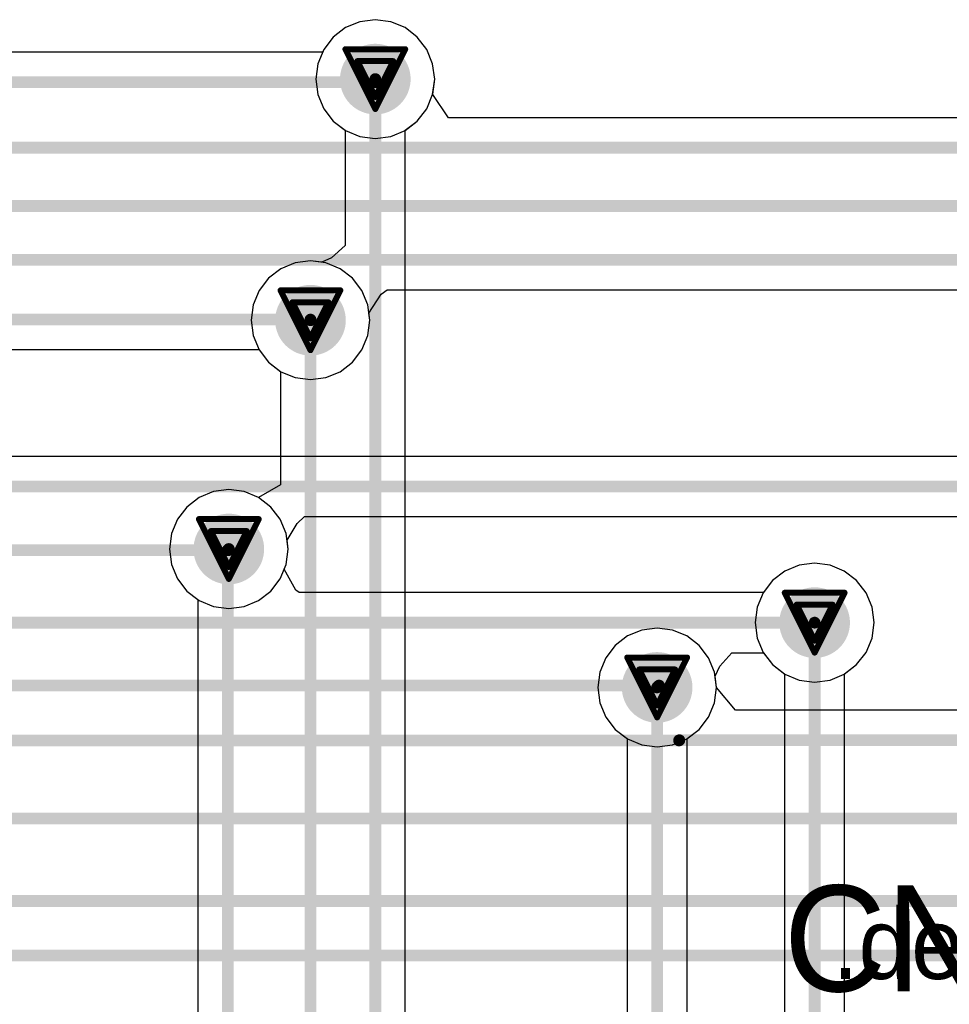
# Model space of a CAD drawing. Header units: millimetres. Extents: x 138 to 555, y 26 to 334.
# Tile 110 of 256: x 349 to 357, y 120 to 128. Entities that reach past the tile are written whole.
import ezdxf

# ---------------------------------------------------------------- set-up
doc = ezdxf.new("R2010")
doc.units = ezdxf.units.MM
for name, color, linetype in [('BottomLayer', 5, 'Continuous'), ('DrillDrawing', 1, 'Continuous'), ('Mechanical27', 56, 'Continuous'), ('MidLayer1', 16, 'Continuous'), ('MidLayer2', 76, 'Continuous'), ('MidLayer3', 90, 'Continuous'), ('MidLayer4', 156, 'Continuous'), ('MultiLayer', 9, 'Continuous'), ('TopLayer', 1, 'Continuous'), ('TopOverlay', 2, 'Continuous'), ('ViaHoleLayer', 16, 'Continuous')]:
    doc.layers.add(name, color=color, linetype=linetype)

msp = doc.modelspace()

# ---------------------------------------------------------------- linework, layer by layer
at = {"layer": 'BottomLayer'}
for p, q in [((352.3645, 127.9758), (352.234, 127.9586)), ((352.495, 127.9586), (352.3645, 127.9758)), ((352.1123, 127.9082), (352.0079, 127.8281)), ((352.234, 127.9586), (352.1123, 127.9082)), ((352.6167, 127.9082), (352.495, 127.9586)), ((352.7211, 127.8281), (352.6167, 127.9082)), ((352.0079, 127.8281), (351.9277, 127.7236)), ((352.8012, 127.7236), (352.7211, 127.8281)), ((351.9277, 127.7236), (351.8774, 127.602)), ((352.8516, 127.602), (352.8012, 127.7236)), ((351.8774, 127.602), (351.8602, 127.4715)), ((352.8688, 127.4715), (352.8516, 127.602)), ((351.8602, 127.4715), (351.8774, 127.341)), ((352.8516, 127.341), (352.8688, 127.4715)), ((351.8774, 127.341), (351.9277, 127.2193)), ((352.8012, 127.2193), (352.8516, 127.341)), ((351.9277, 127.2193), (352.0079, 127.1149)), ((352.7211, 127.1149), (352.8012, 127.2193)), ((352.0079, 127.1149), (352.1096, 127.0368)), ((352.6194, 127.0368), (352.7211, 127.1149)), ((352.1096, 127.0368), (352.1096, 126.0596)), ((352.6194, 119.0895), (352.6194, 127.0368)), ((352.1096, 126.0596), (351.9925, 125.9546)), ((351.6834, 125.9115), (351.5618, 125.8611)), ((351.8139, 125.9287), (351.6834, 125.9115)), ((351.9096, 125.9161), (351.8139, 125.9287)), ((351.9925, 125.9546), (351.9096, 125.9161)), ((351.5618, 125.8611), (351.4573, 125.781)), ((351.4573, 125.781), (351.3772, 125.6765)), ((351.3772, 125.6765), (351.3268, 125.5549)), ((351.3268, 125.5549), (351.3096, 125.4244)), ((351.3096, 125.4244), (351.3268, 125.2939)), ((351.3268, 125.2939), (351.3772, 125.1722)), ((351.3772, 125.1722), (351.4573, 125.0678)), ((351.4573, 125.0678), (351.559, 124.9897)), ((351.559, 124.9897), (351.559, 124.0282)), ((350.9899, 123.9695), (350.8683, 123.9191)), ((351.1205, 123.9867), (350.9899, 123.9695)), ((351.251, 123.9695), (351.1205, 123.9867)), ((351.3726, 123.9191), (351.251, 123.9695)), ((351.559, 124.0282), (351.3726, 123.9191)), ((350.8683, 123.9191), (350.7639, 123.839)), ((350.7639, 123.839), (350.6837, 123.7345)), ((350.6837, 123.7345), (350.6333, 123.6129)), ((350.6333, 123.6129), (350.6161, 123.4824)), ((350.6161, 123.4824), (350.6333, 123.3519)), ((350.6333, 123.3519), (350.6837, 123.2302)), ((355.8433, 123.2941), (355.7389, 123.214)), ((355.9649, 123.3445), (355.8433, 123.2941)), ((356.0955, 123.3617), (355.9649, 123.3445)), ((356.226, 123.3445), (356.0955, 123.3617)), ((356.3476, 123.2941), (356.226, 123.3445)), ((356.4521, 123.214), (356.3476, 123.2941)), ((350.6837, 123.2302), (350.7639, 123.1258)), ((355.7389, 123.214), (355.6587, 123.1095)), ((356.5322, 123.1095), (356.4521, 123.214)), ((350.7639, 123.1258), (350.8565, 123.0547)), ((350.8565, 123.0547), (350.8565, 87.4915)), ((355.6587, 123.1095), (355.6083, 122.9879)), ((356.5826, 122.9879), (356.5322, 123.1095)), ((355.6083, 122.9879), (355.5911, 122.8574)), ((356.5998, 122.8574), (356.5826, 122.9879)), ((354.6273, 122.7945), (354.5057, 122.7441)), ((354.7579, 122.8117), (354.6273, 122.7945)), ((354.8884, 122.7945), (354.7579, 122.8117)), ((355.01, 122.7441), (354.8884, 122.7945)), ((355.5911, 122.8574), (355.6083, 122.7269)), ((356.5826, 122.7269), (356.5998, 122.8574)), ((354.5057, 122.7441), (354.4013, 122.664)), ((355.1145, 122.664), (355.01, 122.7441)), ((355.6083, 122.7269), (355.6587, 122.6052)), ((356.5322, 122.6052), (356.5826, 122.7269)), ((354.4013, 122.664), (354.3211, 122.5595)), ((355.1946, 122.5595), (355.1145, 122.664)), ((354.3211, 122.5595), (354.2707, 122.4379)), ((355.245, 122.4379), (355.1946, 122.5595)), ((355.6587, 122.6052), (355.7389, 122.5008)), ((356.4521, 122.5008), (356.5322, 122.6052)), ((355.7389, 122.5008), (355.8406, 122.4227)), ((356.3504, 122.4227), (356.4521, 122.5008)), ((354.2707, 122.4379), (354.2536, 122.3074)), ((355.2622, 122.3074), (355.245, 122.4379)), ((355.8406, 122.4227), (355.8406, 119.219)), ((356.3504, 119.1974), (356.3504, 122.4227)), ((354.2536, 122.3074), (354.2707, 122.1769)), ((355.245, 122.1769), (355.2622, 122.3074)), ((354.2707, 122.1769), (354.3211, 122.0552)), ((355.1946, 122.0552), (355.245, 122.1769)), ((354.3211, 122.0552), (354.4013, 121.9508)), ((355.1145, 121.9508), (355.1946, 122.0552)), ((354.4013, 121.9508), (354.503, 121.8727)), ((355.0128, 121.8727), (355.1145, 121.9508)), ((354.503, 121.8727), (354.503, 116.6846)), ((355.0128, 118.9376), (355.0128, 121.8727))]:
    msp.add_line(p, q, dxfattribs=at)
for points, const_width in [([(352.2145, 127.4715, 1), (352.5145, 127.4715, 1)], 0.3), ([(352.3395, 127.4715, 1), (352.3895, 127.4715, 1)], 0.05), ([(351.6639, 125.4244, 1), (351.9639, 125.4244, 1)], 0.3), ([(351.7889, 125.4244, 1), (351.8389, 125.4244, 1)], 0.05), ([(350.9705, 123.4824, 1), (351.2705, 123.4824, 1)], 0.3), ([(351.0864, 123.4733, 1), (351.1364, 123.4733, 1)], 0.05), ([(351.0864, 123.4733, 1), (351.1364, 123.4733, 1)], 0.05), ([(351.0955, 123.4824, 1), (351.1455, 123.4824, 1)], 0.05), ([(355.9455, 122.8574, 1), (356.2455, 122.8574, 1)], 0.3), ([(356.0705, 122.8574, 1), (356.1205, 122.8574, 1)], 0.05), ([(354.6079, 122.3074, 1), (354.9079, 122.3074, 1)], 0.3), ([(354.7329, 122.3074, 1), (354.7829, 122.3074, 1)], 0.05)]:
    msp.add_lwpolyline(points, format="xyb", close=True, dxfattribs=dict(at, const_width=const_width))
at = {"layer": 'BottomLayer', "const_width": 0.1}
for points in [[(352.3645, 91.3183), (352.3645, 127.4715)], [(351.8139, 89.6859), (351.8139, 125.4244)], [(351.1114, 123.4733), (351.1205, 123.4824)], [(351.1114, 87.4915), (351.1114, 123.4733)], [(356.0955, 118.2057), (356.0955, 122.8574)], [(354.7579, 116.6846), (354.7579, 122.3074)]]:
    msp.add_lwpolyline(points, dxfattribs=at)
at = {"layer": 'DrillDrawing', "const_width": 0.0508}
for points in [[(352.1105, 127.7255), (352.6185, 127.7255)], [(352.1105, 127.7255), (352.3645, 127.2175)], [(352.3645, 127.2175), (352.6185, 127.7255)], [(352.2121, 127.6239), (352.5169, 127.6239)], [(352.2121, 127.6239), (352.3645, 127.3191)], [(352.3645, 127.3191), (352.5169, 127.6239)], [(351.5599, 125.6784), (352.0679, 125.6784)], [(351.5599, 125.6784), (351.8139, 125.1704)], [(351.8139, 125.1704), (352.0679, 125.6784)], [(351.6615, 125.5768), (351.9663, 125.5768)], [(351.6615, 125.5768), (351.8139, 125.272)], [(351.8139, 125.272), (351.9663, 125.5768)], [(350.8665, 123.7364), (351.3745, 123.7364)], [(350.8665, 123.7364), (351.1205, 123.2284)], [(351.1205, 123.2284), (351.3745, 123.7364)], [(350.9681, 123.6348), (351.2729, 123.6348)], [(350.9681, 123.6348), (351.1205, 123.33)], [(351.1205, 123.33), (351.2729, 123.6348)], [(355.8415, 123.1114), (356.3495, 123.1114)], [(355.8415, 123.1114), (356.0955, 122.6034)], [(356.0955, 122.6034), (356.3495, 123.1114)], [(355.9431, 123.0098), (356.2479, 123.0098)], [(355.9431, 123.0098), (356.0955, 122.705)], [(356.0955, 122.705), (356.2479, 123.0098)], [(354.5039, 122.5614), (355.0119, 122.5614)], [(354.5039, 122.5614), (354.7579, 122.0534)], [(354.7579, 122.0534), (355.0119, 122.5614)], [(354.6055, 122.4598), (354.9103, 122.4598)], [(354.6055, 122.4598), (354.7579, 122.155)], [(354.7579, 122.155), (354.9103, 122.4598)]]:
    msp.add_lwpolyline(points, dxfattribs=at)
at = {"layer": 'DrillDrawing', "const_width": 0.0254}
for points in [[(352.0978, 127.7255, 1), (352.1232, 127.7255, 1)], [(352.0978, 127.7255, 1), (352.1232, 127.7255, 1)], [(352.6058, 127.7255, 1), (352.6312, 127.7255, 1)], [(352.6058, 127.7255, 1), (352.6312, 127.7255, 1)], [(352.1994, 127.6239, 1), (352.2248, 127.6239, 1)], [(352.1994, 127.6239, 1), (352.2248, 127.6239, 1)], [(352.5042, 127.6239, 1), (352.5296, 127.6239, 1)], [(352.5042, 127.6239, 1), (352.5296, 127.6239, 1)], [(352.3518, 127.3191, 1), (352.3772, 127.3191, 1)], [(352.3518, 127.3191, 1), (352.3772, 127.3191, 1)], [(352.3518, 127.2175, 1), (352.3772, 127.2175, 1)], [(352.3518, 127.2175, 1), (352.3772, 127.2175, 1)], [(351.5472, 125.6784, 1), (351.5726, 125.6784, 1)], [(351.5472, 125.6784, 1), (351.5726, 125.6784, 1)], [(352.0552, 125.6784, 1), (352.0806, 125.6784, 1)], [(352.0552, 125.6784, 1), (352.0806, 125.6784, 1)], [(351.6488, 125.5768, 1), (351.6742, 125.5768, 1)], [(351.6488, 125.5768, 1), (351.6742, 125.5768, 1)], [(351.9536, 125.5768, 1), (351.979, 125.5768, 1)], [(351.9536, 125.5768, 1), (351.979, 125.5768, 1)], [(351.8012, 125.272, 1), (351.8266, 125.272, 1)], [(351.8012, 125.272, 1), (351.8266, 125.272, 1)], [(351.8012, 125.1704, 1), (351.8266, 125.1704, 1)], [(351.8012, 125.1704, 1), (351.8266, 125.1704, 1)], [(350.8538, 123.7364, 1), (350.8792, 123.7364, 1)], [(350.8538, 123.7364, 1), (350.8792, 123.7364, 1)], [(351.3618, 123.7364, 1), (351.3872, 123.7364, 1)], [(351.3618, 123.7364, 1), (351.3872, 123.7364, 1)], [(350.9554, 123.6348, 1), (350.9808, 123.6348, 1)], [(350.9554, 123.6348, 1), (350.9808, 123.6348, 1)], [(351.2602, 123.6348, 1), (351.2856, 123.6348, 1)], [(351.2602, 123.6348, 1), (351.2856, 123.6348, 1)], [(351.1078, 123.33, 1), (351.1332, 123.33, 1)], [(351.1078, 123.33, 1), (351.1332, 123.33, 1)], [(351.1078, 123.2284, 1), (351.1332, 123.2284, 1)], [(351.1078, 123.2284, 1), (351.1332, 123.2284, 1)], [(355.8288, 123.1114, 1), (355.8542, 123.1114, 1)], [(355.8288, 123.1114, 1), (355.8542, 123.1114, 1)], [(356.3368, 123.1114, 1), (356.3622, 123.1114, 1)], [(356.3368, 123.1114, 1), (356.3622, 123.1114, 1)], [(355.9304, 123.0098, 1), (355.9558, 123.0098, 1)], [(355.9304, 123.0098, 1), (355.9558, 123.0098, 1)], [(356.2352, 123.0098, 1), (356.2606, 123.0098, 1)], [(356.2352, 123.0098, 1), (356.2606, 123.0098, 1)], [(356.0828, 122.705, 1), (356.1082, 122.705, 1)], [(356.0828, 122.705, 1), (356.1082, 122.705, 1)], [(356.0828, 122.6034, 1), (356.1082, 122.6034, 1)], [(356.0828, 122.6034, 1), (356.1082, 122.6034, 1)], [(354.4912, 122.5614, 1), (354.5166, 122.5614, 1)], [(354.4912, 122.5614, 1), (354.5166, 122.5614, 1)], [(354.9992, 122.5614, 1), (355.0246, 122.5614, 1)], [(354.9992, 122.5614, 1), (355.0246, 122.5614, 1)], [(354.5928, 122.4598, 1), (354.6182, 122.4598, 1)], [(354.5928, 122.4598, 1), (354.6182, 122.4598, 1)], [(354.8976, 122.4598, 1), (354.923, 122.4598, 1)], [(354.8976, 122.4598, 1), (354.923, 122.4598, 1)], [(354.7452, 122.155, 1), (354.7706, 122.155, 1)], [(354.7452, 122.155, 1), (354.7706, 122.155, 1)], [(354.7452, 122.0534, 1), (354.7706, 122.0534, 1)], [(354.7452, 122.0534, 1), (354.7706, 122.0534, 1)]]:
    msp.add_lwpolyline(points, format="xyb", close=True, dxfattribs=at)
at = {"layer": 'MidLayer1'}
for p, q in [((352.3645, 127.9758), (352.234, 127.9586)), ((352.495, 127.9586), (352.3645, 127.9758)), ((352.1123, 127.9082), (352.0079, 127.8281)), ((352.234, 127.9586), (352.1123, 127.9082)), ((352.6167, 127.9082), (352.495, 127.9586)), ((352.7211, 127.8281), (352.6167, 127.9082)), ((352.0079, 127.8281), (351.9277, 127.7236)), ((352.8012, 127.7236), (352.7211, 127.8281)), ((351.9277, 127.7236), (351.8774, 127.602)), ((352.8516, 127.602), (352.8012, 127.7236)), ((351.8774, 127.602), (351.8602, 127.4715)), ((352.8688, 127.4715), (352.8516, 127.602)), ((351.8602, 127.4715), (351.8774, 127.341)), ((352.8516, 127.341), (352.8688, 127.4715)), ((351.8774, 127.341), (351.9277, 127.2193)), ((352.8012, 127.2193), (352.8516, 127.341)), ((351.9277, 127.2193), (352.0079, 127.1149)), ((352.7211, 127.1149), (352.8012, 127.2193)), ((352.0079, 127.1149), (352.1123, 127.0347)), ((352.6167, 127.0347), (352.7211, 127.1149)), ((352.1123, 127.0347), (352.234, 126.9844)), ((352.234, 126.9844), (352.3645, 126.9672)), ((352.3645, 126.9672), (352.495, 126.9844)), ((352.495, 126.9844), (352.6167, 127.0347)), ((351.6834, 125.9115), (351.5618, 125.8611)), ((351.8139, 125.9287), (351.6834, 125.9115)), ((351.9444, 125.9115), (351.8139, 125.9287)), ((352.0661, 125.8611), (351.9444, 125.9115)), ((351.5618, 125.8611), (351.4573, 125.781)), ((352.1705, 125.781), (352.0661, 125.8611)), ((351.4573, 125.781), (351.3772, 125.6765)), ((352.2507, 125.6765), (352.1705, 125.781)), ((351.3772, 125.6765), (351.3268, 125.5549)), ((352.301, 125.5549), (352.2507, 125.6765)), ((351.3268, 125.5549), (351.3096, 125.4244)), ((352.3182, 125.4244), (352.301, 125.5549)), ((351.3096, 125.4244), (351.3268, 125.2939)), ((352.301, 125.2939), (352.3182, 125.4244)), ((351.3268, 125.2939), (351.3772, 125.1722)), ((352.2507, 125.1722), (352.301, 125.2939)), ((351.3772, 125.1722), (351.4573, 125.0678)), ((352.1705, 125.0678), (352.2507, 125.1722)), ((351.4573, 125.0678), (351.5618, 124.9876)), ((352.0661, 124.9876), (352.1705, 125.0678)), ((351.5618, 124.9876), (351.6834, 124.9373)), ((351.9444, 124.9373), (352.0661, 124.9876)), ((351.6834, 124.9373), (351.8139, 124.9201)), ((351.8139, 124.9201), (351.9444, 124.9373)), ((350.9899, 123.9695), (350.8683, 123.9191)), ((351.1205, 123.9867), (350.9899, 123.9695)), ((351.251, 123.9695), (351.1205, 123.9867)), ((351.3726, 123.9191), (351.251, 123.9695)), ((350.8683, 123.9191), (350.7639, 123.839)), ((351.4771, 123.839), (351.3726, 123.9191)), ((350.7639, 123.839), (350.6837, 123.7345)), ((351.5572, 123.7345), (351.4771, 123.839)), ((350.6837, 123.7345), (350.6333, 123.6129)), ((351.6076, 123.6129), (351.5572, 123.7345)), ((350.6333, 123.6129), (350.6161, 123.4824)), ((351.6248, 123.4824), (351.6076, 123.6129)), ((350.6161, 123.4824), (350.6333, 123.3519)), ((351.6076, 123.3519), (351.6248, 123.4824)), ((350.6333, 123.3519), (350.6837, 123.2302)), ((351.5572, 123.2302), (351.6076, 123.3519)), ((355.8433, 123.2941), (355.7389, 123.214)), ((355.9649, 123.3445), (355.8433, 123.2941)), ((356.0955, 123.3617), (355.9649, 123.3445)), ((356.226, 123.3445), (356.0955, 123.3617)), ((356.3476, 123.2941), (356.226, 123.3445)), ((356.4521, 123.214), (356.3476, 123.2941)), ((350.6837, 123.2302), (350.7639, 123.1258)), ((351.4771, 123.1258), (351.5572, 123.2302)), ((355.7389, 123.214), (355.6587, 123.1095)), ((356.5322, 123.1095), (356.4521, 123.214)), ((350.7639, 123.1258), (350.8683, 123.0456)), ((351.3726, 123.0456), (351.4771, 123.1258)), ((350.8683, 123.0456), (350.9899, 122.9953)), ((351.251, 122.9953), (351.3726, 123.0456)), ((355.6587, 123.1095), (355.6083, 122.9879)), ((356.5826, 122.9879), (356.5322, 123.1095)), ((350.9899, 122.9953), (351.1205, 122.9781)), ((351.1205, 122.9781), (351.251, 122.9953)), ((355.6083, 122.9879), (355.5911, 122.8574)), ((356.5998, 122.8574), (356.5826, 122.9879)), ((354.6273, 122.7945), (354.5057, 122.7441)), ((354.7579, 122.8117), (354.6273, 122.7945)), ((354.8884, 122.7945), (354.7579, 122.8117)), ((355.01, 122.7441), (354.8884, 122.7945)), ((355.5911, 122.8574), (355.6083, 122.7269)), ((356.5826, 122.7269), (356.5998, 122.8574)), ((354.5057, 122.7441), (354.4013, 122.664)), ((355.1145, 122.664), (355.01, 122.7441)), ((355.6083, 122.7269), (355.6587, 122.6052)), ((356.5322, 122.6052), (356.5826, 122.7269)), ((354.4013, 122.664), (354.3211, 122.5595)), ((355.1946, 122.5595), (355.1145, 122.664)), ((354.3211, 122.5595), (354.2707, 122.4379)), ((355.245, 122.4379), (355.1946, 122.5595)), ((355.6587, 122.6052), (355.7389, 122.5008)), ((356.4521, 122.5008), (356.5322, 122.6052)), ((355.7389, 122.5008), (355.8433, 122.4206)), ((356.3476, 122.4206), (356.4521, 122.5008)), ((354.2707, 122.4379), (354.2536, 122.3074)), ((355.2622, 122.3074), (355.245, 122.4379)), ((355.8433, 122.4206), (355.9649, 122.3703)), ((355.9649, 122.3703), (356.0955, 122.3531)), ((356.0955, 122.3531), (356.226, 122.3703)), ((356.226, 122.3703), (356.3476, 122.4206)), ((354.2536, 122.3074), (354.2707, 122.1769)), ((355.245, 122.1769), (355.2622, 122.3074)), ((354.2707, 122.1769), (354.3211, 122.0552)), ((355.1946, 122.0552), (355.245, 122.1769)), ((354.3211, 122.0552), (354.4013, 121.9508)), ((355.1145, 121.9508), (355.1946, 122.0552)), ((354.4013, 121.9508), (354.5057, 121.8706)), ((355.01, 121.8706), (355.1145, 121.9508)), ((354.5057, 121.8706), (354.6273, 121.8203)), ((354.8884, 121.8203), (355.01, 121.8706)), ((354.6273, 121.8203), (354.7579, 121.8031)), ((354.7579, 121.8031), (354.8884, 121.8203))]:
    msp.add_line(p, q, dxfattribs=at)
at = {"layer": 'MidLayer1', "const_width": 0.3}
for points in [[(352.2145, 127.4715, 1), (352.5145, 127.4715, 1)], [(351.6639, 125.4244, 1), (351.9639, 125.4244, 1)], [(350.9705, 123.4824, 1), (351.2705, 123.4824, 1)], [(355.9455, 122.8574, 1), (356.2455, 122.8574, 1)], [(354.6079, 122.3074, 1), (354.9079, 122.3074, 1)]]:
    msp.add_lwpolyline(points, format="xyb", close=True, dxfattribs=at)
at = {"layer": 'MidLayer2'}
for p, q in [((352.3645, 127.9758), (352.234, 127.9586)), ((352.495, 127.9586), (352.3645, 127.9758)), ((352.1123, 127.9082), (352.0079, 127.8281)), ((352.234, 127.9586), (352.1123, 127.9082)), ((352.6167, 127.9082), (352.495, 127.9586)), ((352.7211, 127.8281), (352.6167, 127.9082)), ((352.0079, 127.8281), (351.9277, 127.7236)), ((352.8012, 127.7236), (352.7211, 127.8281)), ((351.9277, 127.7236), (351.8774, 127.602)), ((352.8516, 127.602), (352.8012, 127.7236)), ((351.8774, 127.602), (351.8602, 127.4715)), ((352.8688, 127.4715), (352.8516, 127.602)), ((351.8602, 127.4715), (351.8774, 127.341)), ((352.8516, 127.341), (352.8688, 127.4715)), ((351.8774, 127.341), (351.9277, 127.2193)), ((352.8012, 127.2193), (352.8516, 127.341)), ((351.9277, 127.2193), (352.0079, 127.1149)), ((352.7211, 127.1149), (352.8012, 127.2193)), ((352.0079, 127.1149), (352.1123, 127.0347)), ((352.6167, 127.0347), (352.7211, 127.1149)), ((352.1123, 127.0347), (352.234, 126.9844)), ((352.234, 126.9844), (352.3645, 126.9672)), ((352.3645, 126.9672), (352.495, 126.9844)), ((352.495, 126.9844), (352.6167, 127.0347)), ((351.6834, 125.9115), (351.5618, 125.8611)), ((351.8139, 125.9287), (351.6834, 125.9115)), ((351.9444, 125.9115), (351.8139, 125.9287)), ((352.0661, 125.8611), (351.9444, 125.9115)), ((351.5618, 125.8611), (351.4573, 125.781)), ((352.1705, 125.781), (352.0661, 125.8611)), ((351.4573, 125.781), (351.3772, 125.6765)), ((352.2507, 125.6765), (352.1705, 125.781)), ((351.3772, 125.6765), (351.3268, 125.5549)), ((352.301, 125.5549), (352.2507, 125.6765)), ((351.3268, 125.5549), (351.3096, 125.4244)), ((352.3182, 125.4244), (352.301, 125.5549)), ((351.3096, 125.4244), (351.3268, 125.2939)), ((352.301, 125.2939), (352.3182, 125.4244)), ((351.3268, 125.2939), (351.3772, 125.1722)), ((352.2507, 125.1722), (352.301, 125.2939)), ((351.3772, 125.1722), (351.4573, 125.0678)), ((352.1705, 125.0678), (352.2507, 125.1722)), ((351.4573, 125.0678), (351.5618, 124.9876)), ((352.0661, 124.9876), (352.1705, 125.0678)), ((351.5618, 124.9876), (351.6834, 124.9373)), ((351.9444, 124.9373), (352.0661, 124.9876)), ((351.6834, 124.9373), (351.8139, 124.9201)), ((351.8139, 124.9201), (351.9444, 124.9373)), ((350.9899, 123.9695), (350.8683, 123.9191)), ((351.1205, 123.9867), (350.9899, 123.9695)), ((351.251, 123.9695), (351.1205, 123.9867)), ((351.3726, 123.9191), (351.251, 123.9695)), ((350.8683, 123.9191), (350.7639, 123.839)), ((351.4771, 123.839), (351.3726, 123.9191)), ((350.7639, 123.839), (350.6837, 123.7345)), ((351.5572, 123.7345), (351.4771, 123.839)), ((350.6837, 123.7345), (350.6333, 123.6129)), ((351.6076, 123.6129), (351.5572, 123.7345)), ((350.6333, 123.6129), (350.6161, 123.4824)), ((351.6248, 123.4824), (351.6076, 123.6129)), ((350.6161, 123.4824), (350.6333, 123.3519)), ((351.6076, 123.3519), (351.6248, 123.4824)), ((350.6333, 123.3519), (350.6837, 123.2302)), ((351.5572, 123.2302), (351.6076, 123.3519)), ((355.8433, 123.2941), (355.7389, 123.214)), ((355.9649, 123.3445), (355.8433, 123.2941)), ((356.0955, 123.3617), (355.9649, 123.3445)), ((356.226, 123.3445), (356.0955, 123.3617)), ((356.3476, 123.2941), (356.226, 123.3445)), ((356.4521, 123.214), (356.3476, 123.2941)), ((350.6837, 123.2302), (350.7639, 123.1258)), ((351.4771, 123.1258), (351.5572, 123.2302)), ((355.7389, 123.214), (355.6587, 123.1095)), ((356.5322, 123.1095), (356.4521, 123.214)), ((350.7639, 123.1258), (350.8683, 123.0456)), ((351.3726, 123.0456), (351.4771, 123.1258)), ((350.8683, 123.0456), (350.9899, 122.9953)), ((351.251, 122.9953), (351.3726, 123.0456)), ((355.6587, 123.1095), (355.6083, 122.9879)), ((356.5826, 122.9879), (356.5322, 123.1095)), ((350.9899, 122.9953), (351.1205, 122.9781)), ((351.1205, 122.9781), (351.251, 122.9953)), ((355.6083, 122.9879), (355.5911, 122.8574)), ((356.5998, 122.8574), (356.5826, 122.9879)), ((354.6273, 122.7945), (354.5057, 122.7441)), ((354.7579, 122.8117), (354.6273, 122.7945)), ((354.8884, 122.7945), (354.7579, 122.8117)), ((355.01, 122.7441), (354.8884, 122.7945)), ((355.5911, 122.8574), (355.6083, 122.7269)), ((356.5826, 122.7269), (356.5998, 122.8574)), ((354.5057, 122.7441), (354.4013, 122.664)), ((355.1145, 122.664), (355.01, 122.7441)), ((355.6083, 122.7269), (355.6587, 122.6052)), ((356.5322, 122.6052), (356.5826, 122.7269)), ((354.4013, 122.664), (354.3211, 122.5595)), ((355.1946, 122.5595), (355.1145, 122.664)), ((354.3211, 122.5595), (354.2707, 122.4379)), ((355.245, 122.4379), (355.1946, 122.5595)), ((355.6587, 122.6052), (355.7389, 122.5008)), ((356.4521, 122.5008), (356.5322, 122.6052)), ((355.7389, 122.5008), (355.8433, 122.4206)), ((356.3476, 122.4206), (356.4521, 122.5008)), ((354.2707, 122.4379), (354.2536, 122.3074)), ((355.2622, 122.3074), (355.245, 122.4379)), ((355.8433, 122.4206), (355.9649, 122.3703)), ((355.9649, 122.3703), (356.0955, 122.3531)), ((356.0955, 122.3531), (356.226, 122.3703)), ((356.226, 122.3703), (356.3476, 122.4206)), ((354.2536, 122.3074), (354.2707, 122.1769)), ((355.245, 122.1769), (355.2622, 122.3074)), ((354.2707, 122.1769), (354.3211, 122.0552)), ((355.1946, 122.0552), (355.245, 122.1769)), ((354.3211, 122.0552), (354.4013, 121.9508)), ((355.1145, 121.9508), (355.1946, 122.0552)), ((354.4013, 121.9508), (354.5057, 121.8706)), ((355.01, 121.8706), (355.1145, 121.9508)), ((354.5057, 121.8706), (354.6273, 121.8203)), ((354.8884, 121.8203), (355.01, 121.8706)), ((354.6273, 121.8203), (354.7579, 121.8031)), ((354.7579, 121.8031), (354.8884, 121.8203))]:
    msp.add_line(p, q, dxfattribs=at)
at = {"layer": 'MidLayer2', "const_width": 0.3}
for points in [[(352.2145, 127.4715, 1), (352.5145, 127.4715, 1)], [(351.6639, 125.4244, 1), (351.9639, 125.4244, 1)], [(350.9705, 123.4824, 1), (351.2705, 123.4824, 1)], [(355.9455, 122.8574, 1), (356.2455, 122.8574, 1)], [(354.6079, 122.3074, 1), (354.9079, 122.3074, 1)]]:
    msp.add_lwpolyline(points, format="xyb", close=True, dxfattribs=at)
at = {"layer": 'MidLayer3'}
for p, q in [((352.3645, 127.9758), (352.234, 127.9586)), ((352.495, 127.9586), (352.3645, 127.9758)), ((352.1123, 127.9082), (352.0079, 127.8281)), ((352.234, 127.9586), (352.1123, 127.9082)), ((352.6167, 127.9082), (352.495, 127.9586)), ((352.7211, 127.8281), (352.6167, 127.9082)), ((352.0079, 127.8281), (351.9277, 127.7236)), ((352.8012, 127.7236), (352.7211, 127.8281)), ((351.9277, 127.7236), (351.8774, 127.602)), ((352.8516, 127.602), (352.8012, 127.7236)), ((351.8774, 127.602), (351.8602, 127.4715)), ((352.8688, 127.4715), (352.8516, 127.602)), ((351.8602, 127.4715), (351.8774, 127.341)), ((352.8516, 127.341), (352.8688, 127.4715)), ((351.8774, 127.341), (351.9277, 127.2193)), ((352.8012, 127.2193), (352.8516, 127.341)), ((351.9277, 127.2193), (352.0079, 127.1149)), ((352.7211, 127.1149), (352.8012, 127.2193)), ((352.0079, 127.1149), (352.1123, 127.0347)), ((352.6167, 127.0347), (352.7211, 127.1149)), ((352.1123, 127.0347), (352.234, 126.9844)), ((352.234, 126.9844), (352.3645, 126.9672)), ((352.3645, 126.9672), (352.495, 126.9844)), ((352.495, 126.9844), (352.6167, 127.0347)), ((351.6834, 125.9115), (351.5618, 125.8611)), ((351.8139, 125.9287), (351.6834, 125.9115)), ((351.9444, 125.9115), (351.8139, 125.9287)), ((352.0661, 125.8611), (351.9444, 125.9115)), ((351.5618, 125.8611), (351.4573, 125.781)), ((352.1705, 125.781), (352.0661, 125.8611)), ((351.4573, 125.781), (351.3772, 125.6765)), ((352.2507, 125.6765), (352.1705, 125.781)), ((351.3772, 125.6765), (351.3268, 125.5549)), ((352.301, 125.5549), (352.2507, 125.6765)), ((351.3268, 125.5549), (351.3096, 125.4244)), ((352.3182, 125.4244), (352.301, 125.5549)), ((351.3096, 125.4244), (351.3268, 125.2939)), ((352.301, 125.2939), (352.3182, 125.4244)), ((351.3268, 125.2939), (351.3772, 125.1722)), ((352.2507, 125.1722), (352.301, 125.2939)), ((351.3772, 125.1722), (351.4573, 125.0678)), ((352.1705, 125.0678), (352.2507, 125.1722)), ((351.4573, 125.0678), (351.5618, 124.9876)), ((352.0661, 124.9876), (352.1705, 125.0678)), ((351.5618, 124.9876), (351.6834, 124.9373)), ((351.9444, 124.9373), (352.0661, 124.9876)), ((351.6834, 124.9373), (351.8139, 124.9201)), ((351.8139, 124.9201), (351.9444, 124.9373)), ((350.9899, 123.9695), (350.8683, 123.9191)), ((351.1205, 123.9867), (350.9899, 123.9695)), ((351.251, 123.9695), (351.1205, 123.9867)), ((351.3726, 123.9191), (351.251, 123.9695)), ((350.8683, 123.9191), (350.7639, 123.839)), ((351.4771, 123.839), (351.3726, 123.9191)), ((350.7639, 123.839), (350.6837, 123.7345)), ((351.5572, 123.7345), (351.4771, 123.839)), ((350.6837, 123.7345), (350.6333, 123.6129)), ((351.6076, 123.6129), (351.5572, 123.7345)), ((350.6333, 123.6129), (350.6161, 123.4824)), ((351.6248, 123.4824), (351.6076, 123.6129)), ((350.6161, 123.4824), (350.6333, 123.3519)), ((351.6076, 123.3519), (351.6248, 123.4824)), ((350.6333, 123.3519), (350.6837, 123.2302)), ((351.5572, 123.2302), (351.6076, 123.3519)), ((355.8433, 123.2941), (355.7389, 123.214)), ((355.9649, 123.3445), (355.8433, 123.2941)), ((356.0955, 123.3617), (355.9649, 123.3445)), ((356.226, 123.3445), (356.0955, 123.3617)), ((356.3476, 123.2941), (356.226, 123.3445)), ((356.4521, 123.214), (356.3476, 123.2941)), ((350.6837, 123.2302), (350.7639, 123.1258)), ((351.4771, 123.1258), (351.5572, 123.2302)), ((355.7389, 123.214), (355.6587, 123.1095)), ((356.5322, 123.1095), (356.4521, 123.214)), ((350.7639, 123.1258), (350.8683, 123.0456)), ((351.3726, 123.0456), (351.4771, 123.1258)), ((350.8683, 123.0456), (350.9899, 122.9953)), ((351.251, 122.9953), (351.3726, 123.0456)), ((355.6587, 123.1095), (355.6083, 122.9879)), ((356.5826, 122.9879), (356.5322, 123.1095)), ((350.9899, 122.9953), (351.1205, 122.9781)), ((351.1205, 122.9781), (351.251, 122.9953)), ((355.6083, 122.9879), (355.5911, 122.8574)), ((356.5998, 122.8574), (356.5826, 122.9879)), ((354.6273, 122.7945), (354.5057, 122.7441)), ((354.7579, 122.8117), (354.6273, 122.7945)), ((354.8884, 122.7945), (354.7579, 122.8117)), ((355.01, 122.7441), (354.8884, 122.7945)), ((355.5911, 122.8574), (355.6083, 122.7269)), ((356.5826, 122.7269), (356.5998, 122.8574)), ((354.5057, 122.7441), (354.4013, 122.664)), ((355.1145, 122.664), (355.01, 122.7441)), ((355.6083, 122.7269), (355.6587, 122.6052)), ((356.5322, 122.6052), (356.5826, 122.7269)), ((354.4013, 122.664), (354.3211, 122.5595)), ((355.1946, 122.5595), (355.1145, 122.664)), ((354.3211, 122.5595), (354.2707, 122.4379)), ((355.245, 122.4379), (355.1946, 122.5595)), ((355.6587, 122.6052), (355.7389, 122.5008)), ((356.4521, 122.5008), (356.5322, 122.6052)), ((355.7389, 122.5008), (355.8433, 122.4206)), ((356.3476, 122.4206), (356.4521, 122.5008)), ((354.2707, 122.4379), (354.2536, 122.3074)), ((355.2622, 122.3074), (355.245, 122.4379)), ((355.8433, 122.4206), (355.9649, 122.3703)), ((355.9649, 122.3703), (356.0955, 122.3531)), ((356.0955, 122.3531), (356.226, 122.3703)), ((356.226, 122.3703), (356.3476, 122.4206)), ((354.2536, 122.3074), (354.2707, 122.1769)), ((355.245, 122.1769), (355.2622, 122.3074)), ((354.2707, 122.1769), (354.3211, 122.0552)), ((355.1946, 122.0552), (355.245, 122.1769)), ((354.3211, 122.0552), (354.4013, 121.9508)), ((355.1145, 121.9508), (355.1946, 122.0552)), ((354.4013, 121.9508), (354.5057, 121.8706)), ((355.01, 121.8706), (355.1145, 121.9508)), ((354.5057, 121.8706), (354.6273, 121.8203)), ((354.8884, 121.8203), (355.01, 121.8706)), ((354.6273, 121.8203), (354.7579, 121.8031)), ((354.7579, 121.8031), (354.8884, 121.8203))]:
    msp.add_line(p, q, dxfattribs=at)
at = {"layer": 'MidLayer3', "const_width": 0.3}
for points in [[(352.2145, 127.4715, 1), (352.5145, 127.4715, 1)], [(351.6639, 125.4244, 1), (351.9639, 125.4244, 1)], [(350.9705, 123.4824, 1), (351.2705, 123.4824, 1)], [(355.9455, 122.8574, 1), (356.2455, 122.8574, 1)], [(354.6079, 122.3074, 1), (354.9079, 122.3074, 1)]]:
    msp.add_lwpolyline(points, format="xyb", close=True, dxfattribs=at)
at = {"layer": 'MidLayer4'}
for p, q in [((352.3645, 127.9758), (352.234, 127.9586)), ((352.495, 127.9586), (352.3645, 127.9758)), ((352.1123, 127.9082), (352.0079, 127.8281)), ((352.234, 127.9586), (352.1123, 127.9082)), ((352.6167, 127.9082), (352.495, 127.9586)), ((352.7211, 127.8281), (352.6167, 127.9082)), ((352.0079, 127.8281), (351.9277, 127.7236)), ((352.8012, 127.7236), (352.7211, 127.8281)), ((351.9277, 127.7236), (351.8774, 127.602)), ((352.8516, 127.602), (352.8012, 127.7236)), ((351.8774, 127.602), (351.8602, 127.4715)), ((352.8688, 127.4715), (352.8516, 127.602)), ((351.8602, 127.4715), (351.8774, 127.341)), ((352.8516, 127.341), (352.8688, 127.4715)), ((351.8774, 127.341), (351.9277, 127.2193)), ((352.8012, 127.2193), (352.8516, 127.341)), ((351.9277, 127.2193), (352.0079, 127.1149)), ((352.7211, 127.1149), (352.8012, 127.2193)), ((352.0079, 127.1149), (352.1123, 127.0347)), ((352.6167, 127.0347), (352.7211, 127.1149)), ((352.1123, 127.0347), (352.234, 126.9844)), ((352.234, 126.9844), (352.3645, 126.9672)), ((352.3645, 126.9672), (352.495, 126.9844)), ((352.495, 126.9844), (352.6167, 127.0347)), ((351.6834, 125.9115), (351.5618, 125.8611)), ((351.8139, 125.9287), (351.6834, 125.9115)), ((351.9444, 125.9115), (351.8139, 125.9287)), ((352.0661, 125.8611), (351.9444, 125.9115)), ((351.5618, 125.8611), (351.4573, 125.781)), ((352.1705, 125.781), (352.0661, 125.8611)), ((351.4573, 125.781), (351.3772, 125.6765)), ((352.2507, 125.6765), (352.1705, 125.781)), ((351.3772, 125.6765), (351.3268, 125.5549)), ((352.301, 125.5549), (352.2507, 125.6765)), ((351.3268, 125.5549), (351.3096, 125.4244)), ((352.3182, 125.4244), (352.301, 125.5549)), ((351.3096, 125.4244), (351.3268, 125.2939)), ((352.301, 125.2939), (352.3182, 125.4244)), ((351.3268, 125.2939), (351.3772, 125.1722)), ((352.2507, 125.1722), (352.301, 125.2939)), ((351.3772, 125.1722), (351.4573, 125.0678)), ((352.1705, 125.0678), (352.2507, 125.1722)), ((351.4573, 125.0678), (351.5618, 124.9876)), ((352.0661, 124.9876), (352.1705, 125.0678)), ((351.5618, 124.9876), (351.6834, 124.9373)), ((351.9444, 124.9373), (352.0661, 124.9876)), ((351.6834, 124.9373), (351.8139, 124.9201)), ((351.8139, 124.9201), (351.9444, 124.9373)), ((350.9899, 123.9695), (350.8683, 123.9191)), ((351.1205, 123.9867), (350.9899, 123.9695)), ((351.251, 123.9695), (351.1205, 123.9867)), ((351.3726, 123.9191), (351.251, 123.9695)), ((350.8683, 123.9191), (350.7639, 123.839)), ((351.4771, 123.839), (351.3726, 123.9191)), ((350.7639, 123.839), (350.6837, 123.7345)), ((351.5572, 123.7345), (351.4771, 123.839)), ((350.6837, 123.7345), (350.6333, 123.6129)), ((351.6076, 123.6129), (351.5572, 123.7345)), ((350.6333, 123.6129), (350.6161, 123.4824)), ((351.6248, 123.4824), (351.6076, 123.6129)), ((350.6161, 123.4824), (350.6333, 123.3519)), ((351.6076, 123.3519), (351.6248, 123.4824)), ((350.6333, 123.3519), (350.6837, 123.2302)), ((351.5572, 123.2302), (351.6076, 123.3519)), ((355.8433, 123.2941), (355.7389, 123.214)), ((355.9649, 123.3445), (355.8433, 123.2941)), ((356.0955, 123.3617), (355.9649, 123.3445)), ((356.226, 123.3445), (356.0955, 123.3617)), ((356.3476, 123.2941), (356.226, 123.3445)), ((356.4521, 123.214), (356.3476, 123.2941)), ((350.6837, 123.2302), (350.7639, 123.1258)), ((351.4771, 123.1258), (351.5572, 123.2302)), ((355.7389, 123.214), (355.6587, 123.1095)), ((356.5322, 123.1095), (356.4521, 123.214)), ((350.7639, 123.1258), (350.8683, 123.0456)), ((351.3726, 123.0456), (351.4771, 123.1258)), ((350.8683, 123.0456), (350.9899, 122.9953)), ((351.251, 122.9953), (351.3726, 123.0456)), ((355.6587, 123.1095), (355.6083, 122.9879)), ((356.5826, 122.9879), (356.5322, 123.1095)), ((350.9899, 122.9953), (351.1205, 122.9781)), ((351.1205, 122.9781), (351.251, 122.9953)), ((355.6083, 122.9879), (355.5911, 122.8574)), ((356.5998, 122.8574), (356.5826, 122.9879)), ((354.6273, 122.7945), (354.5057, 122.7441)), ((354.7579, 122.8117), (354.6273, 122.7945)), ((354.8884, 122.7945), (354.7579, 122.8117)), ((355.01, 122.7441), (354.8884, 122.7945)), ((355.5911, 122.8574), (355.6083, 122.7269)), ((356.5826, 122.7269), (356.5998, 122.8574)), ((354.5057, 122.7441), (354.4013, 122.664)), ((355.1145, 122.664), (355.01, 122.7441)), ((355.6083, 122.7269), (355.6587, 122.6052)), ((356.5322, 122.6052), (356.5826, 122.7269)), ((354.4013, 122.664), (354.3211, 122.5595)), ((355.1946, 122.5595), (355.1145, 122.664)), ((354.3211, 122.5595), (354.2707, 122.4379)), ((355.245, 122.4379), (355.1946, 122.5595)), ((355.6587, 122.6052), (355.7389, 122.5008)), ((356.4521, 122.5008), (356.5322, 122.6052)), ((355.7389, 122.5008), (355.8433, 122.4206)), ((356.3476, 122.4206), (356.4521, 122.5008)), ((354.2707, 122.4379), (354.2536, 122.3074)), ((355.2622, 122.3074), (355.245, 122.4379)), ((355.8433, 122.4206), (355.9649, 122.3703)), ((355.9649, 122.3703), (356.0955, 122.3531)), ((356.0955, 122.3531), (356.226, 122.3703)), ((356.226, 122.3703), (356.3476, 122.4206)), ((354.2536, 122.3074), (354.2707, 122.1769)), ((355.245, 122.1769), (355.2622, 122.3074)), ((354.2707, 122.1769), (354.3211, 122.0552)), ((355.1946, 122.0552), (355.245, 122.1769)), ((354.3211, 122.0552), (354.4013, 121.9508)), ((355.1145, 121.9508), (355.1946, 122.0552)), ((354.4013, 121.9508), (354.5057, 121.8706)), ((355.01, 121.8706), (355.1145, 121.9508)), ((354.5057, 121.8706), (354.6273, 121.8203)), ((354.8884, 121.8203), (355.01, 121.8706)), ((354.6273, 121.8203), (354.7579, 121.8031)), ((354.7579, 121.8031), (354.8884, 121.8203))]:
    msp.add_line(p, q, dxfattribs=at)
at = {"layer": 'MidLayer4', "const_width": 0.3}
for points in [[(352.2145, 127.4715, 1), (352.5145, 127.4715, 1)], [(351.6639, 125.4244, 1), (351.9639, 125.4244, 1)], [(350.9705, 123.4824, 1), (351.2705, 123.4824, 1)], [(355.9455, 122.8574, 1), (356.2455, 122.8574, 1)], [(354.6079, 122.3074, 1), (354.9079, 122.3074, 1)]]:
    msp.add_lwpolyline(points, format="xyb", close=True, dxfattribs=at)
at = {"layer": 'MultiLayer', "const_width": 0.3}
for points in [[(352.2145, 127.4715, 1), (352.5145, 127.4715, 1)], [(351.6639, 125.4244, 1), (351.9639, 125.4244, 1)], [(350.9705, 123.4824, 1), (351.2705, 123.4824, 1)], [(355.9455, 122.8574, 1), (356.2455, 122.8574, 1)], [(354.6079, 122.3074, 1), (354.9079, 122.3074, 1)]]:
    msp.add_lwpolyline(points, format="xyb", close=True, dxfattribs=at)
at = {"layer": 'TopLayer'}
for p, q in [((352.3645, 127.9758), (352.234, 127.9586)), ((352.495, 127.9586), (352.3645, 127.9758)), ((352.1123, 127.9082), (352.0079, 127.8281)), ((352.234, 127.9586), (352.1123, 127.9082)), ((352.6167, 127.9082), (352.495, 127.9586)), ((352.7211, 127.8281), (352.6167, 127.9082)), ((352.0079, 127.8281), (351.9277, 127.7236)), ((352.8012, 127.7236), (352.7211, 127.8281)), ((351.9277, 127.7236), (351.9182, 127.7007)), ((352.8516, 127.602), (352.8012, 127.7236)), ((351.9182, 127.7007), (344.2336, 127.7007)), ((352.8688, 127.4715), (352.8516, 127.602)), ((352.852, 127.3441), (352.8688, 127.4715)), ((352.8517, 127.3409), (352.852, 127.3441)), ((352.9866, 127.1441), (352.8517, 127.3409)), ((364.716, 127.1441), (352.9866, 127.1441)), ((352.3105, 125.4832), (352.4154, 125.6447)), ((352.4154, 125.6447), (352.4644, 125.6832)), ((352.4644, 125.6832), (359.4373, 125.6832)), ((352.3182, 125.4244), (352.3105, 125.4832)), ((352.301, 125.2939), (352.3182, 125.4244)), ((352.2507, 125.1722), (352.301, 125.2939)), ((343.9681, 125.1752), (351.3759, 125.1752)), ((351.3759, 125.1752), (351.3772, 125.1722)), ((351.3772, 125.1722), (351.4573, 125.0678)), ((352.1705, 125.0678), (352.2507, 125.1722)), ((351.4573, 125.0678), (351.5618, 124.9876)), ((352.0661, 124.9876), (352.1705, 125.0678)), ((351.5618, 124.9876), (351.6834, 124.9373)), ((351.9444, 124.9373), (352.0661, 124.9876)), ((351.6834, 124.9373), (351.8139, 124.9201)), ((351.8139, 124.9201), (351.9444, 124.9373)), ((360.0177, 124.2684), (342.8545, 124.2684)), ((351.7012, 123.7003), (351.7637, 123.7586)), ((351.7637, 123.7586), (360.0054, 123.7586)), ((351.6147, 123.5586), (351.7012, 123.7003)), ((351.6248, 123.4824), (351.6147, 123.5586)), ((351.6076, 123.3519), (351.6248, 123.4824)), ((351.5912, 123.3123), (351.6076, 123.3519)), ((351.6895, 123.1325), (351.5912, 123.3123)), ((355.8433, 123.2941), (355.7389, 123.214)), ((355.9649, 123.3445), (355.8433, 123.2941)), ((356.0955, 123.3617), (355.9649, 123.3445)), ((356.226, 123.3445), (356.0955, 123.3617)), ((356.3476, 123.2941), (356.226, 123.3445)), ((356.4521, 123.214), (356.3476, 123.2941)), ((355.7389, 123.214), (355.6608, 123.1123)), ((356.5322, 123.1095), (356.4521, 123.214)), ((351.7169, 123.1123), (351.6895, 123.1325)), ((355.6608, 123.1123), (351.7169, 123.1123)), ((356.5826, 122.9879), (356.5322, 123.1095)), ((356.5998, 122.8574), (356.5826, 122.9879)), ((356.5826, 122.7269), (356.5998, 122.8574)), ((356.5322, 122.6052), (356.5826, 122.7269)), ((355.2905, 122.4884), (355.3933, 122.6025)), ((355.3933, 122.6025), (355.6608, 122.6025)), ((355.6608, 122.6025), (355.7389, 122.5008)), ((356.4521, 122.5008), (356.5322, 122.6052)), ((355.2497, 122.4025), (355.2905, 122.4884)), ((355.7389, 122.5008), (355.8433, 122.4206)), ((356.3476, 122.4206), (356.4521, 122.5008)), ((355.2622, 122.3074), (355.2497, 122.4025)), ((355.8433, 122.4206), (355.9649, 122.3703)), ((355.9649, 122.3703), (356.0955, 122.3531)), ((356.0955, 122.3531), (356.226, 122.3703)), ((356.226, 122.3703), (356.3476, 122.4206)), ((355.4221, 122.1141), (355.2622, 122.3074)), ((361.8372, 122.1141), (355.4221, 122.1141))]:
    msp.add_line(p, q, dxfattribs=at)
for points, const_width in [([(352.2145, 127.4715, 1), (352.5145, 127.4715, 1)], 0.3), ([(352.3395, 127.4458, 1), (352.3895, 127.4458, 1)], 0.05), ([(351.6639, 125.4244, 1), (351.9639, 125.4244, 1)], 0.3), ([(351.7889, 125.4301, 1), (351.8389, 125.4301, 1)], 0.05), ([(350.9705, 123.4824, 1), (351.2705, 123.4824, 1)], 0.3), ([(351.0955, 123.4736, 1), (351.1455, 123.4736, 1)], 0.05), ([(355.9455, 122.8574, 1), (356.2455, 122.8574, 1)], 0.3), ([(356.0705, 122.8574, 1), (356.1205, 122.8574, 1)], 0.05), ([(354.6079, 122.3074, 1), (354.9079, 122.3074, 1)], 0.3), ([(354.7489, 122.3234, 1), (354.7989, 122.3234, 1)], 0.05), ([(354.7489, 122.3234, 1), (354.7989, 122.3234, 1)], 0.05), ([(354.7329, 122.3074, 1), (354.7829, 122.3074, 1)], 0.05), ([(354.9193, 121.8574, 1), (354.9693, 121.8574, 1)], 0.05), ([(354.9193, 121.8574, 1), (354.9693, 121.8574, 1)], 0.05), ([(354.9211, 121.8592, 1), (354.9711, 121.8592, 1)], 0.05), ([(354.9211, 121.8592, 1), (354.9711, 121.8592, 1)], 0.05)]:
    msp.add_lwpolyline(points, format="xyb", close=True, dxfattribs=dict(at, const_width=const_width))
at = {"layer": 'TopLayer', "const_width": 0.1}
for points in [[(344.128, 127.4458), (352.3645, 127.4458)], [(344.1669, 126.8892), (365.1455, 126.8892)], [(344.1684, 126.3939), (364.334, 126.3939)], [(344.108, 125.9381), (359.8706, 125.9381)], [(343.9681, 125.4301), (351.8139, 125.4301)], [(342.7489, 124.0135), (360.4355, 124.0135)], [(342.6573, 123.4736), (351.1205, 123.4736)], [(342.6032, 122.8574), (356.0955, 122.8574)], [(342.4154, 122.3234), (354.7739, 122.3234)], [(354.7579, 122.3074), (354.7739, 122.3234)], [(342.1854, 121.8574), (354.9443, 121.8574)], [(354.9443, 121.8574), (354.9461, 121.8592)], [(354.9461, 121.8592), (362.2705, 121.8592)], [(342.1264, 121.1945), (361.6303, 121.1945)], [(342.0405, 120.4942), (361.0366, 120.4942)], [(341.7165, 120.032), (363.3803, 120.032)]]:
    msp.add_lwpolyline(points, dxfattribs=at)
at = {"layer": 'ViaHoleLayer', "const_width": 0.15}
for points in [[(352.2895, 127.4715, 1), (352.4395, 127.4715, 1)], [(351.7389, 125.4244, 1), (351.8889, 125.4244, 1)], [(351.0455, 123.4824, 1), (351.1955, 123.4824, 1)], [(356.0205, 122.8574, 1), (356.1705, 122.8574, 1)], [(354.6829, 122.3074, 1), (354.8329, 122.3074, 1)]]:
    msp.add_lwpolyline(points, format="xyb", close=True, dxfattribs=at)

# ---------------------------------------------------------------- texts
at = {"layer": 'Mechanical27'}
msp.add_text('.designator', height=0.599999, dxfattribs=at).set_placement((356.2455, 119.8324))
at = {"layer": 'TopOverlay'}
msp.add_text('CN21', height=0.9, dxfattribs=at).set_placement((355.8333, 119.727))

doc.saveas('drawing.dxf')
